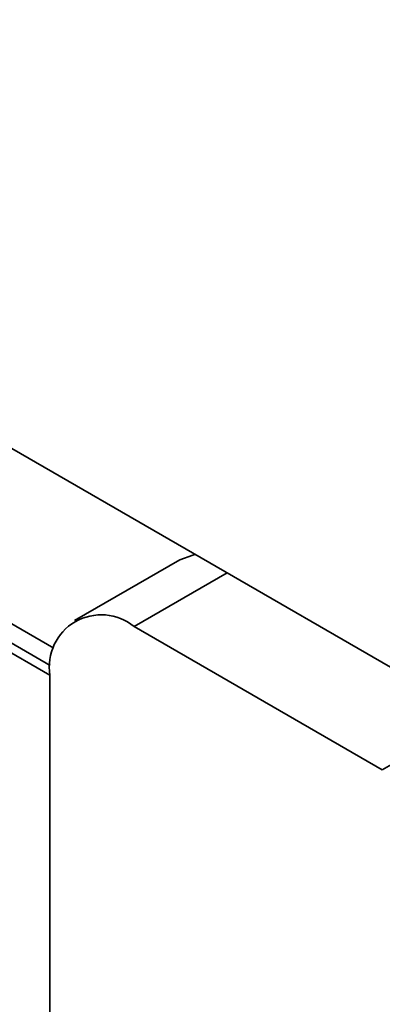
# Model space of a CAD drawing. Header units: millimetres. Extents: x 0 to 420, y 0 to 297.
# Tile 96 of 110: x 323.28 to 325.31, y 103.97 to 109.48. Entities that reach past the tile are written whole.
import ezdxf

# ---------------------------------------------------------------- set-up
doc = ezdxf.new("R2010")
doc.units = ezdxf.units.MM

msp = doc.modelspace()

# ---------------------------------------------------------------- linework, layer by layer
at = {"color": 7, "linetype": 'Continuous', "lineweight": 35}
for p, q in [((315.6996, 111.4263), (330.3603, 102.9629)), ((323.4692, 105.9611), (315.6642, 110.4668)), ((319.7221, 108.0145), (323.4495, 105.8627)), ((319.7221, 107.9601), (323.4471, 105.8097)), ((323.4471, 105.8097), (319.7692, 107.9329)), ((324.1745, 106.4547), (323.5852, 106.1145)), ((323.9185, 106.0815), (325.3068, 105.2801)), ((323.4471, 101.1305), (323.4471, 105.8093))]:
    msp.add_line(p, q, dxfattribs=at)
at = {"color": 8, "linetype": 'Continuous', "lineweight": 35}
for p, q in [((324.4383, 106.3816), (323.9185, 106.0815)), ((325.3068, 105.2801), (325.8266, 105.5801))]:
    msp.add_line(p, q, dxfattribs=at)
at = {"color": 7, "linetype": 'Continuous', "lineweight": 35, "flags": 128}
msp.add_lwpolyline([(324.1745, 106.4547), (324.2459, 106.4811), (324.2614, 106.4836)], dxfattribs=at)
at = {"color": 7, "linetype": 'Continuous', "lineweight": 35}
msp.add_arc((323.7345, 105.8559), 0.2911, 50.7968, 189.214, dxfattribs=at)

doc.saveas('drawing.dxf')
